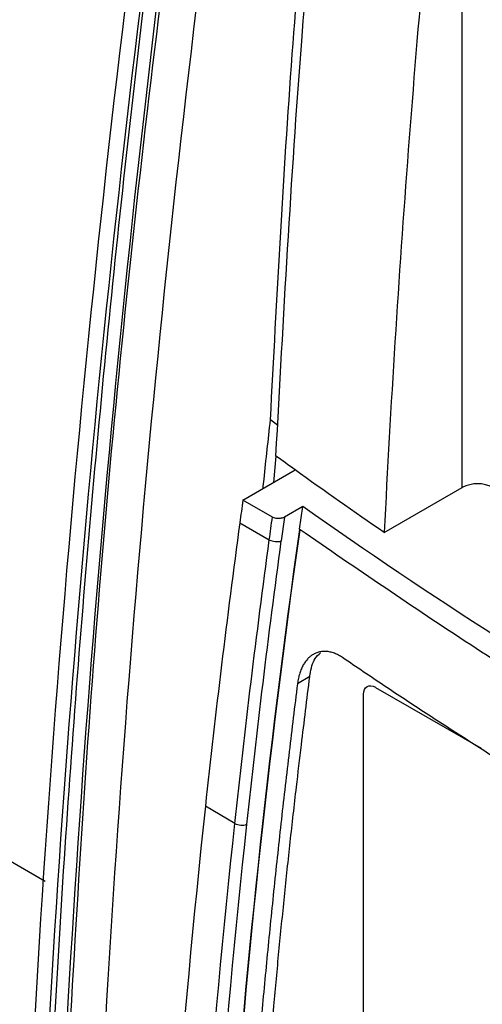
# Model space of a CAD drawing. Header units: millimetres. Extents: x -0.43 to 1.28, y -0.94 to 1.34.
# Tile 164 of 177: x 0.8774 to 0.9046, y 0.9385 to 0.9963. Entities that reach past the tile are written whole.
import ezdxf

# ---------------------------------------------------------------- set-up
doc = ezdxf.new("R2010")
doc.units = ezdxf.units.MM

msp = doc.modelspace()

# ---------------------------------------------------------------- linework, layer by layer
at = {"color": 250, "linetype": 'Continuous', "lineweight": 25}
for p, q in [((0.76391, 1.012138), (0.8789, 0.945756)), ((0.903395, 0.968876), (0.903395, 1.010677))]:
    msp.add_line(p, q, dxfattribs=at)
at = {"color": 7, "linetype": 'Continuous', "lineweight": 25}
for p, q in [((0.892569, 0.972526), (0.892135, 0.972844)), ((0.892458, 0.970725), (0.892308, 0.969169)), ((0.890518, 0.968136), (0.893586, 0.969908)), ((0.898814, 0.966231), (0.903395, 0.968876)), ((0.89225, 0.967136), (0.890518, 0.968136)), ((0.894029, 0.967755), (0.892962, 0.967139)), ((0.89384, 0.966421), (0.894029, 0.967755)), ((0.892962, 0.967139), (0.892771, 0.965736)), ((0.890336, 0.966807), (0.892069, 0.965807)), ((0.893837, 0.966419), (0.89384, 0.966421)), ((0.893872, 0.966398), (0.893837, 0.966419)), ((0.893872, 0.966398), (0.89384, 0.966421)), ((0.89444, 0.957768), (0.893722, 0.957354)), ((0.898302, 0.95714), (0.9045, 0.953563)), ((0.897595, 0.935222), (0.897595, 0.956732)), ((0.890046, 0.949152), (0.888314, 0.950152))]:
    msp.add_line(p, q, dxfattribs=at)
for centre, radius, start, end in [((0.904299, 0.967133), 0.0019633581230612, 62.610457, 117.39043), ((0.892505, 0.966609), 0.0009127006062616, 241.478751, 286.966832), ((0.890461, 0.949923), 0.0008752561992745, 241.701913, 289.288057)]:
    msp.add_arc(centre, radius, start, end, dxfattribs=at)
for points, knots in [([(0.8861707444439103, 1.016714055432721), (0.8840617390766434, 1.001772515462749), (0.8823074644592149, 0.9869388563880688), (0.8795233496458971, 0.9575702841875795), (0.8784935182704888, 0.9430354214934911), (0.8778294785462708, 0.9286901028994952)], [0, 0, 0, 0, 0.5, 0.5, 1, 1, 1, 1]), ([(0.8870081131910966, 1.015232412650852), (0.8859868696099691, 1.007843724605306), (0.885053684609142, 1.000490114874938), (0.8833633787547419, 0.9858530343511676), (0.8826064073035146, 0.9785705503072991), (0.8812697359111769, 0.9640868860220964), (0.880689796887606, 0.9568829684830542), (0.879707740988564, 0.9425635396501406), (0.879305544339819, 0.9354475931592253), (0.8789922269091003, 0.9283754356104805)], [0, 0, 0, 0, 0.25, 0.25, 0.5, 0.5, 0.75, 0.75, 1, 1, 1, 1]), ([(0.8818172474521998, 0.856120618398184), (0.8807194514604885, 0.881262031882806), (0.8808677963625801, 0.9071935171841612), (0.8836549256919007, 0.960314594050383), (0.886293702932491, 0.9875040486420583), (0.8901613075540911, 1.015153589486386)], [0, 0, 0, 0, 0.5, 0.5, 1, 1, 1, 1]), ([(0.8798806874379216, 0.928096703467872), (0.8803958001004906, 0.9375674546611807), (0.8814260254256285, 0.956508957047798), (0.8840954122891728, 0.9853672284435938), (0.8866192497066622, 1.004876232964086), (0.8878742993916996, 1.014577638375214)], [0, 0, 0, 0, 0.3345407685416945, 0.6690815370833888, 0.9999999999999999, 0.9999999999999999, 0.9999999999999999, 0.9999999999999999]), ([(0.892135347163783, 0.9728442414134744), (0.8925125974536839, 0.9799800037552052), (0.8932378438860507, 0.9936981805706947), (0.8945179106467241, 1.007679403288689), (0.8951321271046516, 1.014388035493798)], [0, 0, 0, 0, 0.5201684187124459, 1, 1, 1, 1]), ([(0.892457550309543, 0.9707254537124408), (0.8928997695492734, 0.9788196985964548), (0.8936815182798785, 0.9931285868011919), (0.8950417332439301, 1.007710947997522), (0.8956325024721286, 1.014044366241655)], [0, 0, 0, 0, 0.5656795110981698, 1, 1, 1, 1]), ([(0.9022662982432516, 1.011468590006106), (0.9014820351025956, 1.003832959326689), (0.9008035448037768, 0.99624352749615), (0.8996539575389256, 0.9811613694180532), (0.8991830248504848, 0.9736711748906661), (0.8988135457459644, 0.9662307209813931)], [0, 0, 0, 0, 0.5, 0.5, 1, 1, 1, 1]), ([(0.8917004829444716, 0.9688188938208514), (0.8917195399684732, 0.9690004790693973), (0.891860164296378, 0.9703404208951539), (0.8920077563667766, 0.9716833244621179), (0.892135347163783, 0.9728442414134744)], [0, 0, 0, 0, 0.1355172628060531, 0.9999999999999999, 0.9999999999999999, 0.9999999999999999, 0.9999999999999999]), ([(0.943597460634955, 0.9391405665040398), (0.9345304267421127, 0.9434121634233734), (0.9258371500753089, 0.9479480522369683), (0.9092863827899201, 0.9575023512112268), (0.9014289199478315, 0.9625207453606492), (0.894029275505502, 0.9677549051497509)], [0, 0, 0, 0, 0.5, 0.5, 1, 1, 1, 1]), ([(0.8929624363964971, 0.9671390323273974), (0.8929469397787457, 0.9671307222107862), (0.8929152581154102, 0.9671137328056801), (0.892860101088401, 0.9670925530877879), (0.8927905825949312, 0.9670720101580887), (0.8927054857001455, 0.9670565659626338), (0.8925937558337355, 0.9670496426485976), (0.8924703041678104, 0.9670591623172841), (0.8923464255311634, 0.9670882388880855), (0.8922814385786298, 0.9671204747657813), (0.8922501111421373, 0.9671360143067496)], [0, 0, 0, 0, 0.0803448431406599, 0.1642589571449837, 0.2512446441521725, 0.3756799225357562, 0.500689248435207, 0.6755742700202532, 0.843608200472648, 1, 1, 1, 1]), ([(0.8963730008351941, 0.9588843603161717), (0.8963326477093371, 0.9589110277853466), (0.8962522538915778, 0.9589641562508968), (0.8961309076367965, 0.9590324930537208), (0.8960097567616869, 0.959092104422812), (0.8958885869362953, 0.9591424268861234), (0.8957674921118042, 0.9591834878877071), (0.8956468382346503, 0.9592152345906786), (0.8955273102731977, 0.9592375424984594), (0.895409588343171, 0.9592502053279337), (0.8952939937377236, 0.9592534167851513), (0.8951806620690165, 0.9592471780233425), (0.8950695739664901, 0.9592315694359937), (0.8949608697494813, 0.9592066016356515), (0.8948549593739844, 0.9591722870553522), (0.8947523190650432, 0.9591289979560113), (0.8946296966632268, 0.9590643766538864), (0.8944889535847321, 0.9589683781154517), (0.8943348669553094, 0.9588283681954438), (0.8941912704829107, 0.9586581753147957), (0.8940606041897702, 0.9584573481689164), (0.8939453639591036, 0.9582260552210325), (0.8938486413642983, 0.9579642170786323), (0.8937704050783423, 0.9576737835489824), (0.8937384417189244, 0.9574612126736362), (0.8937222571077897, 0.9573535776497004)], [0, 0, 0, 0, 0.0339056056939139, 0.0675486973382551, 0.1010280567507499, 0.1344473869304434, 0.1679725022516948, 0.2015550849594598, 0.2350833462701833, 0.2684490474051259, 0.3016287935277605, 0.3347103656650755, 0.3677871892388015, 0.400951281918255, 0.434176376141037, 0.4673340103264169, 0.5002947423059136, 0.5568732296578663, 0.615284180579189, 0.6755393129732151, 0.7370361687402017, 0.800122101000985, 0.8651435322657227, 0.9317155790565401, 1, 1, 1, 1]), ([(0.8944400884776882, 0.9577679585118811), (0.8944401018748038, 0.9577679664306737), (0.8944401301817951, 0.9577679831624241), (0.8944401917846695, 0.957768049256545), (0.8944403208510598, 0.957768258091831), (0.8944406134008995, 0.9577690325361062), (0.8944413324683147, 0.9577719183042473), (0.8944433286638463, 0.9577830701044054), (0.8944497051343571, 0.9578266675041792), (0.8945066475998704, 0.9582149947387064), (0.8946518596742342, 0.9587804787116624), (0.8949583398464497, 0.9590599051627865), (0.8950693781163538, 0.9591611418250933)], [0, 0, 0, 0, 2.72828277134e-05, 5.7646346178e-05, 0.000134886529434, 0.0003789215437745, 0.0012750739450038, 0.004767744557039, 0.0186245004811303, 0.073818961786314, 0.6644430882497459, 1, 1, 1, 1]), ([(0.9166893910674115, 0.9461296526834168), (0.9162475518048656, 0.9463854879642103), (0.9153639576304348, 0.9468971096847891), (0.9140475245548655, 0.9476695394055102), (0.9127378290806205, 0.9484455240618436), (0.9114355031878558, 0.949225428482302), (0.9101403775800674, 0.9500091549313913), (0.9088524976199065, 0.9507967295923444), (0.9075718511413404, 0.9515881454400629), (0.9062984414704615, 0.9523834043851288), (0.9050322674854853, 0.9531825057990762), (0.9037733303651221, 0.9539854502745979), (0.9025216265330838, 0.9547922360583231), (0.9012771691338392, 0.9556028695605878), (0.9000399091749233, 0.9564173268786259), (0.8988100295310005, 0.9572356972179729), (0.8975868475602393, 0.9580576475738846), (0.8967776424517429, 0.9586087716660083), (0.8963730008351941, 0.9588843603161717)], [0, 0, 0, 0, 0.0625295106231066, 0.1250470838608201, 0.187554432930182, 0.2500532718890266, 0.3125453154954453, 0.3750322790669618, 0.4375158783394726, 0.4999978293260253, 0.5624798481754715, 0.6249636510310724, 0.6874509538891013, 0.7499434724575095, 0.8124429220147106, 0.8749510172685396, 0.9374694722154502, 0.9999999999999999, 0.9999999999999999, 0.9999999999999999, 0.9999999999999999]), ([(0.8917963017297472, 0.9320557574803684), (0.8919098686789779, 0.9334082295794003), (0.8920882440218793, 0.9355325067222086), (0.8923610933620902, 0.93872108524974), (0.8926325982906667, 0.941630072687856), (0.8929514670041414, 0.9448392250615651), (0.8932936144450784, 0.9480590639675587), (0.8936279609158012, 0.9510343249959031), (0.8940151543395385, 0.9542729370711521), (0.8942778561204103, 0.9564336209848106), (0.8944400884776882, 0.9577679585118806)], [0, 0, 0, 0, 0.1591665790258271, 0.249996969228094, 0.3749611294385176, 0.4999979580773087, 0.6249568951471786, 0.7499989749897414, 0.8456110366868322, 1, 1, 1, 1]), ([(0.8937222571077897, 0.9573535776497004), (0.8936392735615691, 0.956687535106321), (0.8934733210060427, 0.9553555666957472), (0.8932337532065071, 0.9533615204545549), (0.8930010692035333, 0.9513705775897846), (0.892775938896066, 0.9493830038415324), (0.8925581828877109, 0.9473987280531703), (0.8923478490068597, 0.9454177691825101), (0.8921449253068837, 0.9434401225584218), (0.891949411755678, 0.9414657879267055), (0.8917613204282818, 0.9394947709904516), (0.8915806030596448, 0.9375270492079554), (0.8914074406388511, 0.9355627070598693), (0.891241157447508, 0.9336014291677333), (0.8911365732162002, 0.9322967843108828), (0.8910842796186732, 0.9316444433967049)], [0, 0, 0, 0, 0.0769683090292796, 0.1539231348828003, 0.2308660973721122, 0.3077988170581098, 0.3847229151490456, 0.4616400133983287, 0.5385517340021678, 0.6154596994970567, 0.6923655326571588, 0.7692708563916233, 0.8461772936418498, 0.9230864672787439, 1, 1, 1, 1])]:
    msp.add_open_spline(points, degree=3, knots=knots, dxfattribs=at)
for points in [[(0.8786780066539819, 0.9282002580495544), (0.8793342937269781, 0.9423780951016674), (0.8813576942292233, 0.9710496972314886), (0.88479517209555, 1.000349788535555), (0.8868693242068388, 1.015157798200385)], [(0.8797308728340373, 0.9280131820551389), (0.8809861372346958, 0.9562776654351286), (0.8836645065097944, 0.985277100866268), (0.8877469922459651, 1.014805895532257)], [(0.8935862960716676, 0.9699075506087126), (0.8932088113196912, 0.9701796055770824), (0.892832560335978, 0.9704522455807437), (0.892457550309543, 0.9707254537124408)], [(0.8988135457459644, 0.9662307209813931), (0.8970459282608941, 0.9674442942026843), (0.895303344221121, 0.9686700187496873), (0.8935862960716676, 0.9699075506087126)], [(0.8905176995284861, 0.9681360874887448), (0.8904567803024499, 0.9676927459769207), (0.890396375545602, 0.9672495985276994), (0.8903364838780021, 0.9668066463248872)], [(0.8920688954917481, 0.9658065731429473), (0.8921287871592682, 0.9662495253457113), (0.8921891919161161, 0.9666926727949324), (0.8922501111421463, 0.9671360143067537)], [(0.8903364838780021, 0.9668066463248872), (0.8895815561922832, 0.9612232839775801), (0.8889081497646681, 0.9556709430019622), (0.8883135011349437, 0.9501519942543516)], [(0.893836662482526, 0.9664188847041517), (0.8919753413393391, 0.9531768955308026), (0.8905926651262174, 0.9401135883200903), (0.8896943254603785, 0.9272827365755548)], [(0.8897296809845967, 0.9272623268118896), (0.8906280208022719, 0.9400931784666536), (0.892010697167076, 0.9531564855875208), (0.8938720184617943, 0.9663984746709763)], [(0.890045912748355, 0.9491519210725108), (0.8906405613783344, 0.9546708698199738), (0.8913139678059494, 0.9602232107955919), (0.8920688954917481, 0.9658065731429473)], [(0.8907499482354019, 0.9490964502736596), (0.8913440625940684, 0.95461044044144), (0.8920168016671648, 0.9601572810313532), (0.8927710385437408, 0.9657355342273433)], [(0.8975952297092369, 0.9567319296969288), (0.897595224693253, 0.9571650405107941), (0.8979272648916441, 0.9573567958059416), (0.8983023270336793, 0.957140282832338)], [(0.8883135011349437, 0.9501519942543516), (0.8868979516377, 0.9370142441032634), (0.8859301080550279, 0.9240675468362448), (0.8853596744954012, 0.9113279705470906)], [(0.8871520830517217, 0.9116373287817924), (0.8877292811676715, 0.9239542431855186), (0.8886788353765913, 0.9364640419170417), (0.8900459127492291, 0.9491519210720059)], [(0.8878586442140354, 0.9116143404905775), (0.8884353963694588, 0.9239217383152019), (0.8893841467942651, 0.9364204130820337), (0.8907499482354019, 0.9490964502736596)]]:
    msp.add_open_spline(points, degree=3, dxfattribs=at)
at = {"color": 250, "linetype": 'Continuous', "lineweight": 25}
msp.add_open_spline([(0.9423795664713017, 0.9383194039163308), (0.937713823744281, 0.940595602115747), (0.9280489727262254, 0.9453106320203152), (0.9153150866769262, 0.9524950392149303), (0.9037847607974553, 0.959574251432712), (0.8971762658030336, 0.9641237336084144), (0.8938720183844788, 0.9663984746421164)], degree=3, knots=[0, 0, 0, 0, 0.2662945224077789, 0.5516156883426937, 0.7758078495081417, 1, 1, 1, 1], dxfattribs=at)

doc.saveas('drawing.dxf')
